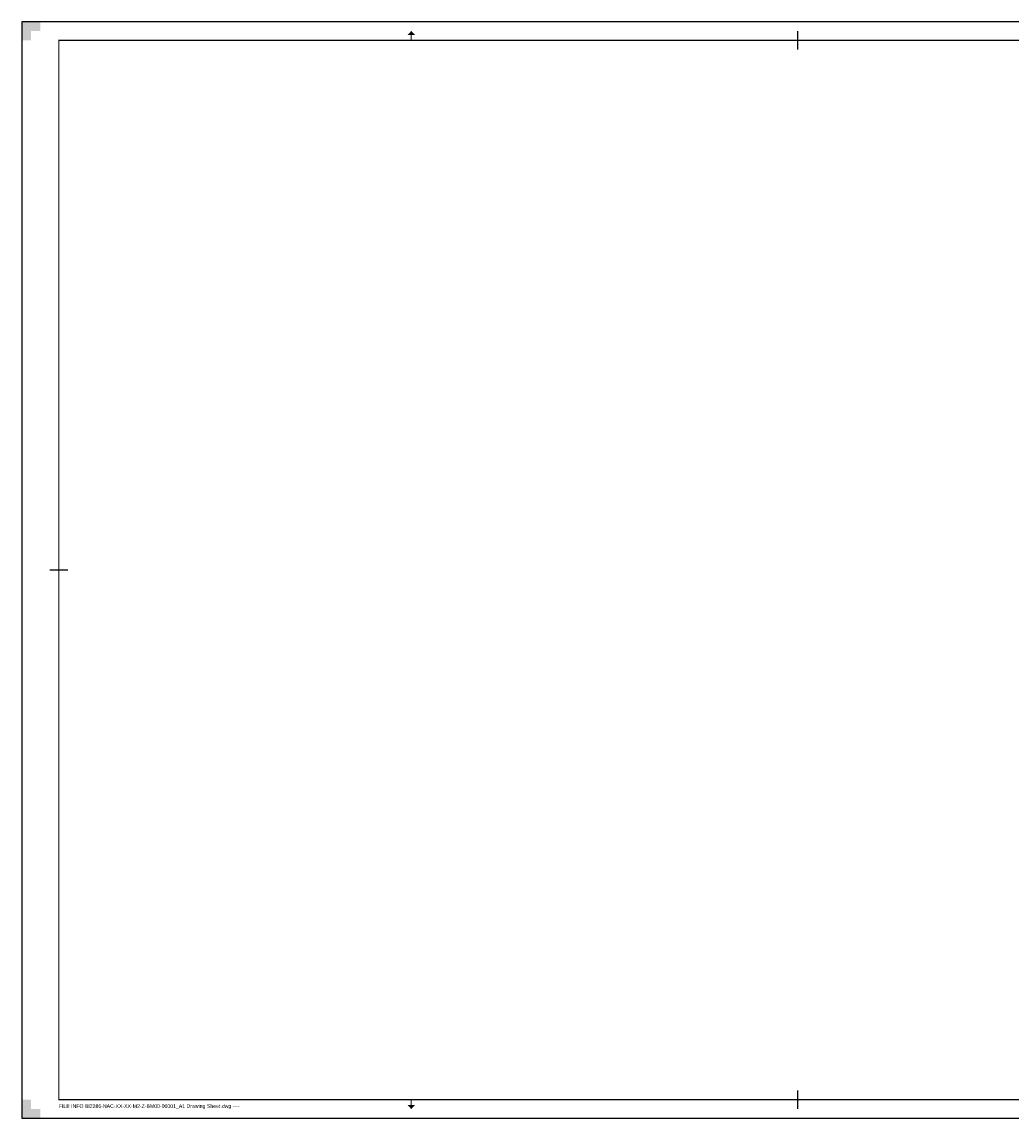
# Model space of a CAD drawing. Header units: metres. Extents: x 0 to 4289, y -45 to 594.
# Tile 1 of 9: x 0 to 536, y 0 to 594. Entities that reach past the tile are written whole.
import ezdxf

# ---------------------------------------------------------------- set-up
doc = ezdxf.new("R2010")
doc.units = ezdxf.units.M
for name, color, linetype, lineweight in [('A-ANNO-TTLB', 1, 'Continuous', 13), ('X-XX-AL-TEKENBLAD-S', 7, 'Continuous', 25), ('X-XX-AL-TEKENBLAD_KADER-G', 7, 'Continuous', 25), ('X-XX-AL-TEKENBLAD_KADER_AFSNIJMARKERING-G', 7, 'Continuous', 25), ('X-XX-AL-TEKENBLAD_KADER_CENTERMARKERING-G', 7, 'Continuous', 25), ('X-XX-AL-TEKENBLAD_KADER_VOUWMERK-G', 7, 'Continuous', 18)]:
    doc.layers.add(name, color=color, linetype=linetype, lineweight=lineweight)
doc.styles.get("Standard").update_dxf_attribs({"font": 'arial.ttf'})

# ---------------------------------------------------------------- blocks, each defined once
blk = doc.blocks.new('SAL-TEKENBLAD_A1-SO')
at = {"layer": 'X-XX-AL-TEKENBLAD_KADER_AFSNIJMARKERING-G'}
for points in [[(10, 594), (0, 594), (0, 584), (5, 584), (5, 589), (10, 589)], [(841, 584), (841, 594), (831, 594), (831, 589), (836, 589), (836, 584)], [(0, 10), (0, 0), (10, 0), (10, 5), (5, 5), (5, 10)], [(831, 0), (841, 0), (841, 10), (836, 10), (836, 5), (831, 5)]]:
    blk.add_hatch(color=256, dxfattribs=at).paths.add_polyline_path(points)
at = {"layer": 'X-XX-AL-TEKENBLAD_KADER_VOUWMERK-G'}
for points in [[(213, 587), (211, 589), (209, 587)], [(633, 587), (631, 589), (629, 587)], [(209, 7), (211, 5), (213, 7)], [(629, 7), (631, 5), (633, 7)]]:
    blk.add_hatch(color=256, dxfattribs=at).paths.add_polyline_path(points)
at = {"layer": 'X-XX-AL-TEKENBLAD_KADER-G'}
for p, q in [((841, 594), (0, 594)), ((0, 594), (0, 0)), ((841, 0), (841, 594)), ((0, 0), (841, 0))]:
    blk.add_line(p, q, dxfattribs=at)
at = {"layer": 'X-XX-AL-TEKENBLAD_KADER-G', "const_width": 0.7, "flags": 128}
blk.add_lwpolyline([(20, 10), (831, 10), (831, 584), (20, 584)], close=True, dxfattribs=at)
at = {"layer": 'X-XX-AL-TEKENBLAD_KADER_CENTERMARKERING-G', "const_width": 0.7, "flags": 128}
for points in [[(420.5, 589), (420.5, 579)], [(15, 297), (25, 297)], [(836, 297), (826, 297)], [(420.5, 5), (420.5, 15)]]:
    blk.add_lwpolyline(points, dxfattribs=at)
at = {"layer": 'X-XX-AL-TEKENBLAD_KADER_VOUWMERK-G', "flags": 128}
for points in [[(211, 584), (211, 589)], [(631, 584), (631, 589)], [(211, 10), (211, 5)], [(631, 10), (631, 5)]]:
    blk.add_lwpolyline(points, dxfattribs=at)

msp = doc.modelspace()

# ---------------------------------------------------------------- block references
at = {"layer": 'X-XX-AL-TEKENBLAD-S'}
msp.add_blockref('SAL-TEKENBLAD_A1-SO', (0, 0), dxfattribs=at)

# ---------------------------------------------------------------- texts
at = {"layer": 'A-ANNO-TTLB', "insert": (20, 7.5), "char_height": 2, "width": 398.414, "attachment_point": 1}
msp.add_mtext('FILE INFO {\\fArial|b0|i0|c204|p34;BI2286-NAC-XX-XX-M2-Z-BM00-00001_A1 Drawing Sheet.dwg} ----', dxfattribs=at)

doc.saveas('drawing.dxf')
